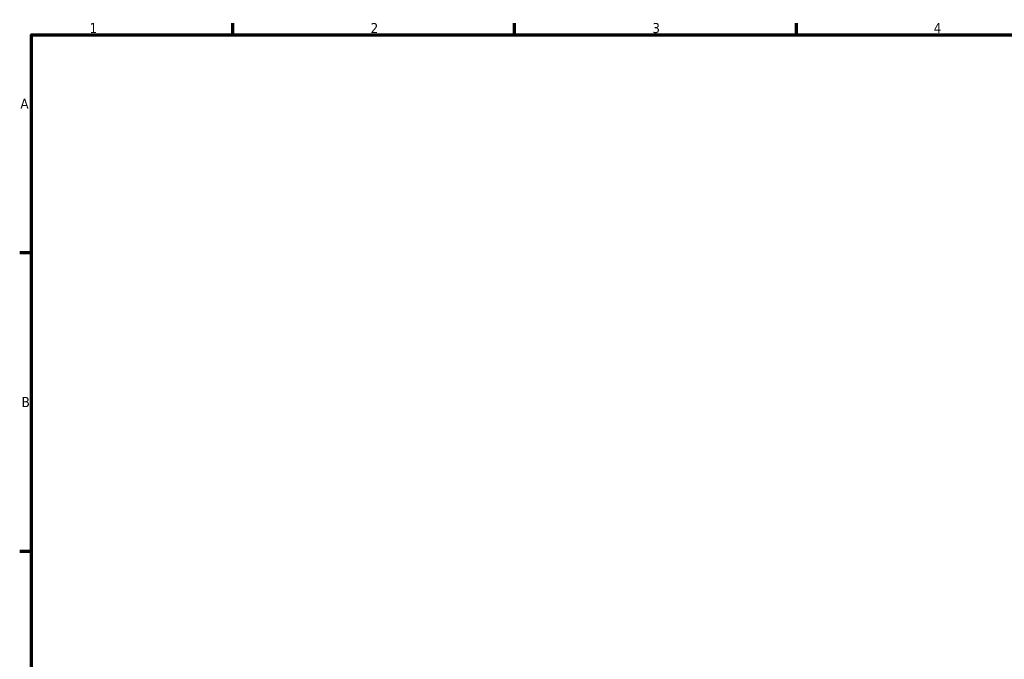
# Model space of a CAD drawing. Header units: millimetres. Extents: x 0 to 902, y 0 to 824.
# Tile 7 of 11: x 17 to 262, y 419 to 578. Entities that reach past the tile are written whole.
import ezdxf

# ---------------------------------------------------------------- set-up
doc = ezdxf.new("R2010")
doc.units = ezdxf.units.MM
doc.layers.add('Border (ISO)', color=7, linetype='Continuous', lineweight=70)
doc.styles.add('Note Text (ISO)', font='tahoma.ttf')

# ---------------------------------------------------------------- blocks, each defined once
blk = doc.blocks.new('Borders Default Border')
at = {"layer": 'Border (ISO)'}
for p, q in [((70.08, 574), (70.08, 576.9)), ((140.17, 574), (140.17, 576.9)), ((210.25, 574), (210.25, 576.9)), ((20, 519.75), (17.1, 519.75)), ((20, 445.5), (17.1, 445.5))]:
    blk.add_line(p, q, dxfattribs=at)
at = {"layer": 'Border (ISO)', "flags": 128}
blk.add_lwpolyline([(20, 20), (20, 574), (821, 574), (821, 20), (20, 20)], dxfattribs=at)
at = {"layer": 'Border (ISO)', "color": 232, "true_color": 0xca0064, "char_height": 2.5, "attachment_point": 7, "style": 'Note Text (ISO)'}
for s, insert in [('1', (34.48, 574.4)), ('2', (104.37, 574.4)), ('3', (174.43, 574.35)), ('4', (244.42, 574.4)), ('A', (17.29, 555.62)), ('B', (17.59, 481.38))]:
    blk.add_mtext(s, dxfattribs=dict(at, insert=insert))

msp = doc.modelspace()

# ---------------------------------------------------------------- block references
msp.add_blockref('Borders Default Border', (0, 0))

doc.saveas('drawing.dxf')
